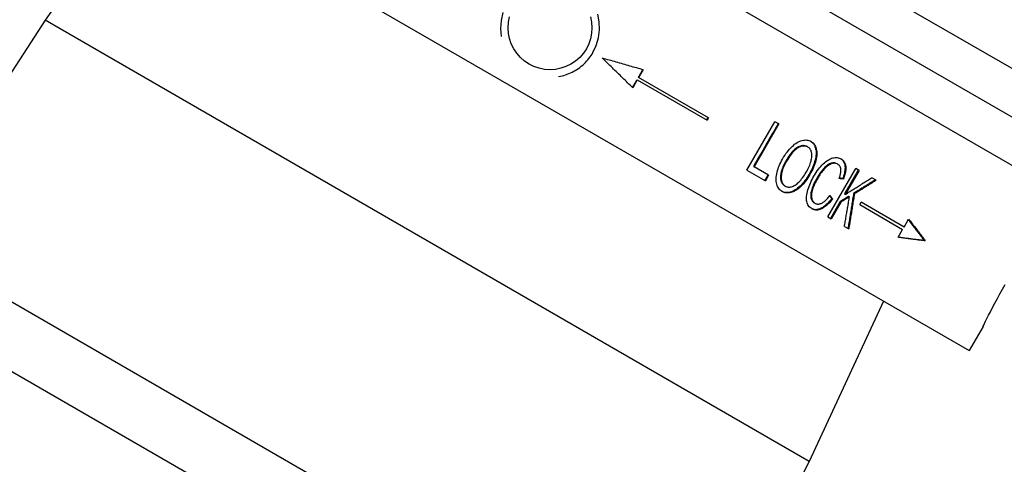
# Model space of a CAD drawing. Header units: millimetres. Extents: x 1027 to 3615, y 406 to 1468.
# Tile 5 of 19: x 1258 to 1328, y 899 to 931. Entities that reach past the tile are written whole.
import ezdxf

# ---------------------------------------------------------------- set-up
doc = ezdxf.new("R2010")
doc.units = ezdxf.units.MM
doc.layers.add('DETAIL', color=2, linetype='Continuous')

msp = doc.modelspace()

# ---------------------------------------------------------------- linework, layer by layer
at = {"layer": 'DETAIL'}
for p, q in [((1267.317, 956.161), (1332.269, 918.661)), ((1260.817, 944.903), (1325.769, 907.403)), ((1266.952, 941.36), (1259.669, 931.016)), ((1312.975, 936.729), (1335.702, 923.607)), ((1311.475, 934.13), (1334.202, 921.009)), ((1259.669, 931.016), (1249.487, 915.366)), ((1314.316, 899.466), (1259.669, 931.016)), ((1302.113, 926.941), (1302.129, 926.931)), ((1302.454, 927.494), (1302.129, 926.931)), ((1307.125, 924.047), (1302.129, 926.931)), ((1302.029, 926.758), (1301.705, 926.196)), ((1302.013, 926.768), (1302.029, 926.758)), ((1302.029, 926.758), (1307.025, 923.874)), ((1307.125, 924.047), (1307.025, 923.874)), ((1309.867, 920.305), (1311.867, 923.769)), ((1312.15, 923.606), (1310.386, 920.551)), ((1312.15, 923.606), (1311.867, 923.769)), ((1314.189, 921.985), (1314.236, 921.958)), ((1310.345, 920.575), (1310.386, 920.551)), ((1311.429, 919.949), (1310.386, 920.551)), ((1316.323, 920.753), (1316.375, 920.723)), ((1309.867, 920.305), (1311.193, 919.539)), ((1311.429, 919.949), (1311.193, 919.539)), ((1315.655, 916.964), (1317.655, 920.428)), ((1317.899, 920.286), (1316.908, 918.57)), ((1317.899, 920.286), (1317.655, 920.428)), ((1312.57, 919.191), (1312.617, 919.164)), ((1316.724, 919.701), (1316.778, 919.67)), ((1319.123, 919.58), (1318.803, 919.764)), ((1316.852, 918.602), (1316.908, 918.57)), ((1317.156, 918.431), (1317.213, 918.398)), ((1317.503, 918.643), (1317.56, 918.609)), ((1314.69, 917.968), (1314.742, 917.937)), ((1316.537, 918.056), (1315.843, 916.855)), ((1316.593, 918.024), (1315.899, 916.822)), ((1315.94, 918.267), (1315.994, 918.235)), ((1316.537, 918.056), (1316.593, 918.024)), ((1317.942, 917.839), (1318.042, 918.012)), ((1317.942, 917.839), (1321.012, 916.066)), ((1321.112, 916.239), (1318.042, 918.012)), ((1315.655, 916.964), (1315.899, 916.822)), ((1316.846, 916.276), (1317.156, 916.097)), ((1321.112, 916.239), (1321.437, 916.802)), ((1320.687, 915.503), (1321.012, 916.066)), ((1305.854, 882.823), (1249.487, 915.366)), ((1322.551, 915.293), (1322.623, 915.252)), ((1307.477, 876.913), (1243.558, 913.817)), ((1319.633, 910.945), (1314.316, 899.466)), ((1326.769, 909.135), (1325.769, 907.403)), ((1314.316, 899.466), (1305.854, 882.823))]:
    msp.add_line(p, q, dxfattribs=at)
at = {"layer": 'DETAIL', "flags": 128}
for points in [[(1292.421, 931.564), (1292.29, 931.005), (1292.252, 930.431), (1292.305, 929.868)], [(1294.293, 927.885), (1293.974, 928.098), (1293.676, 928.357), (1293.413, 928.657), (1293.192, 928.989), (1293.018, 929.343), (1292.895, 929.706), (1292.82, 930.083), (1292.793, 930.476), (1292.818, 930.874), (1292.897, 931.265)], [(1298.691, 931.259), (1298.765, 930.883), (1298.792, 930.49), (1298.767, 930.091), (1298.688, 929.7), (1298.561, 929.327), (1298.391, 928.983), (1298.177, 928.664), (1297.918, 928.366), (1297.619, 928.102), (1297.286, 927.882), (1296.932, 927.708), (1296.569, 927.585), (1296.193, 927.51), (1295.8, 927.483), (1295.401, 927.508), (1295.01, 927.587), (1294.637, 927.715), (1294.293, 927.885)], [(1298.86, 928.712), (1299.098, 929.214), (1299.26, 929.762), (1299.331, 930.333), (1299.308, 930.903), (1299.201, 931.445)], [(1296.408, 926.995), (1296.532, 927.019), (1296.654, 927.047), (1296.774, 927.08), (1296.894, 927.117), (1297.013, 927.159), (1297.132, 927.205), (1297.25, 927.256), (1297.367, 927.312), (1297.483, 927.371), (1297.597, 927.436), (1297.708, 927.504), (1297.818, 927.577), (1297.924, 927.654), (1298.028, 927.736), (1298.128, 927.821), (1298.225, 927.909), (1298.318, 928.001), (1298.408, 928.096), (1298.494, 928.193), (1298.575, 928.293), (1298.653, 928.396), (1298.727, 928.5), (1298.795, 928.605), (1298.86, 928.712)], [(1301.705, 926.196), (1301.614, 926.284), (1301.524, 926.373), (1301.433, 926.462), (1301.343, 926.55), (1301.252, 926.639), (1301.161, 926.728), (1301.07, 926.817), (1300.979, 926.906), (1300.889, 926.994), (1300.798, 927.083), (1300.707, 927.172), (1300.615, 927.261), (1300.524, 927.35), (1300.433, 927.44), (1300.342, 927.529), (1300.25, 927.618), (1300.159, 927.707), (1300.068, 927.796), (1299.976, 927.885), (1299.885, 927.975), (1299.793, 928.064), (1299.702, 928.153), (1299.61, 928.242), (1299.518, 928.332)], [(1299.518, 928.332), (1299.641, 928.297), (1299.764, 928.261), (1299.887, 928.226), (1300.01, 928.191), (1300.132, 928.156), (1300.255, 928.121), (1300.378, 928.086), (1300.5, 928.051), (1300.623, 928.015), (1300.745, 927.98), (1300.868, 927.945), (1300.99, 927.911), (1301.113, 927.876), (1301.235, 927.841), (1301.357, 927.806), (1301.479, 927.771), (1301.601, 927.736), (1301.723, 927.702), (1301.845, 927.667), (1301.967, 927.632), (1302.089, 927.598), (1302.211, 927.563), (1302.333, 927.528), (1302.454, 927.494)], [(1302.113, 926.941), (1302.126, 926.964), (1302.139, 926.988), (1302.153, 927.011), (1302.166, 927.034), (1302.18, 927.057), (1302.193, 927.081), (1302.207, 927.104), (1302.22, 927.127), (1302.234, 927.15), (1302.247, 927.174), (1302.26, 927.197), (1302.274, 927.22), (1302.287, 927.243), (1302.301, 927.267), (1302.314, 927.29), (1302.328, 927.313), (1302.341, 927.337), (1302.354, 927.36), (1302.368, 927.383), (1302.381, 927.406), (1302.395, 927.43), (1302.408, 927.453), (1302.422, 927.476), (1302.435, 927.499)], [(1301.69, 926.21), (1301.704, 926.233), (1301.717, 926.256), (1301.731, 926.279), (1301.744, 926.303), (1301.757, 926.326), (1301.771, 926.349), (1301.784, 926.372), (1301.798, 926.396), (1301.811, 926.419), (1301.825, 926.442), (1301.838, 926.465), (1301.851, 926.489), (1301.865, 926.512), (1301.878, 926.535), (1301.892, 926.558), (1301.905, 926.582), (1301.919, 926.605), (1301.932, 926.628), (1301.945, 926.652), (1301.959, 926.675), (1301.972, 926.698), (1301.986, 926.721), (1301.999, 926.745), (1302.013, 926.768)], [(1306.995, 923.891), (1306.999, 923.898), (1307.003, 923.906), (1307.008, 923.913), (1307.012, 923.92), (1307.016, 923.927), (1307.02, 923.935), (1307.024, 923.942), (1307.028, 923.949), (1307.033, 923.956), (1307.037, 923.963), (1307.041, 923.971), (1307.045, 923.978), (1307.049, 923.985), (1307.053, 923.992), (1307.057, 924), (1307.062, 924.007), (1307.066, 924.014), (1307.07, 924.021), (1307.074, 924.028), (1307.078, 924.036), (1307.083, 924.043), (1307.087, 924.05), (1307.091, 924.057), (1307.095, 924.064)], [(1312.109, 923.629), (1312.035, 923.502), (1311.962, 923.375), (1311.888, 923.248), (1311.815, 923.12), (1311.742, 922.993), (1311.668, 922.866), (1311.595, 922.738), (1311.521, 922.611), (1311.448, 922.484), (1311.374, 922.357), (1311.301, 922.229), (1311.227, 922.102), (1311.154, 921.975), (1311.08, 921.847), (1311.007, 921.72), (1310.933, 921.593), (1310.86, 921.466), (1310.786, 921.338), (1310.713, 921.211), (1310.639, 921.084), (1310.566, 920.956), (1310.492, 920.829), (1310.419, 920.702), (1310.345, 920.575)], [(1312.413, 921.085), (1312.496, 921.225), (1312.581, 921.357), (1312.666, 921.483), (1312.752, 921.601), (1312.839, 921.711), (1312.927, 921.814), (1313.015, 921.909), (1313.105, 921.997), (1313.195, 922.078), (1313.286, 922.151), (1313.378, 922.217), (1313.47, 922.275), (1313.562, 922.325), (1313.653, 922.368), (1313.742, 922.402), (1313.828, 922.429), (1313.914, 922.447), (1313.997, 922.458), (1314.079, 922.46), (1314.159, 922.455), (1314.237, 922.441), (1314.313, 922.42), (1314.388, 922.39), (1314.461, 922.352)], [(1314.189, 921.985), (1314.141, 922.01), (1314.091, 922.029), (1314.039, 922.044), (1313.986, 922.053), (1313.931, 922.057), (1313.874, 922.055), (1313.816, 922.049), (1313.756, 922.037), (1313.695, 922.02), (1313.632, 921.997), (1313.567, 921.97), (1313.501, 921.937), (1313.434, 921.897), (1313.366, 921.85), (1313.297, 921.794), (1313.228, 921.731), (1313.158, 921.66), (1313.087, 921.581), (1313.016, 921.494), (1312.944, 921.4), (1312.871, 921.297), (1312.797, 921.186), (1312.723, 921.068), (1312.648, 920.942)], [(1314.236, 921.958), (1314.187, 921.983), (1314.137, 922.002), (1314.085, 922.017), (1314.032, 922.026), (1313.977, 922.03), (1313.92, 922.029), (1313.862, 922.022), (1313.802, 922.01), (1313.741, 921.993), (1313.678, 921.971), (1313.613, 921.943), (1313.547, 921.91), (1313.479, 921.871), (1313.411, 921.823), (1313.343, 921.768), (1313.273, 921.705), (1313.203, 921.634), (1313.132, 921.555), (1313.061, 921.468), (1312.989, 921.374), (1312.916, 921.271), (1312.842, 921.161), (1312.768, 921.042), (1312.693, 920.916)], [(1314.116, 920.161), (1314.175, 920.266), (1314.229, 920.369), (1314.278, 920.47), (1314.324, 920.569), (1314.364, 920.666), (1314.4, 920.762), (1314.432, 920.855), (1314.459, 920.947), (1314.481, 921.037), (1314.498, 921.123), (1314.511, 921.206), (1314.518, 921.286), (1314.52, 921.363), (1314.517, 921.438), (1314.51, 921.509), (1314.497, 921.577), (1314.479, 921.641), (1314.458, 921.7), (1314.432, 921.755), (1314.401, 921.805), (1314.366, 921.85), (1314.327, 921.891), (1314.284, 921.927), (1314.236, 921.958)], [(1314.437, 922.366), (1314.501, 922.321), (1314.56, 922.27), (1314.613, 922.213), (1314.66, 922.15), (1314.702, 922.081), (1314.737, 922.006), (1314.767, 921.926), (1314.791, 921.839), (1314.809, 921.748), (1314.82, 921.653), (1314.825, 921.555), (1314.823, 921.453), (1314.815, 921.348), (1314.801, 921.239), (1314.78, 921.127), (1314.753, 921.011), (1314.72, 920.892), (1314.682, 920.773), (1314.638, 920.652), (1314.588, 920.53), (1314.533, 920.406), (1314.473, 920.281), (1314.407, 920.155), (1314.336, 920.027)], [(1314.461, 922.352), (1314.528, 922.309), (1314.59, 922.259), (1314.646, 922.203), (1314.695, 922.141), (1314.739, 922.072), (1314.777, 921.998), (1314.808, 921.917), (1314.834, 921.831), (1314.854, 921.739), (1314.867, 921.644), (1314.873, 921.545), (1314.873, 921.442), (1314.866, 921.336), (1314.852, 921.226), (1314.832, 921.113), (1314.805, 920.995), (1314.773, 920.876), (1314.734, 920.754), (1314.69, 920.632), (1314.64, 920.508), (1314.585, 920.383), (1314.524, 920.256), (1314.457, 920.128), (1314.385, 919.999)], [(1314.667, 919.878), (1314.746, 920.01), (1314.826, 920.136), (1314.907, 920.255), (1314.989, 920.368), (1315.073, 920.475), (1315.158, 920.575), (1315.243, 920.668), (1315.33, 920.756), (1315.418, 920.836), (1315.505, 920.908), (1315.591, 920.972), (1315.678, 921.029), (1315.763, 921.077), (1315.849, 921.118), (1315.933, 921.151), (1316.018, 921.175), (1316.101, 921.193), (1316.181, 921.203), (1316.259, 921.206), (1316.334, 921.202), (1316.407, 921.19), (1316.477, 921.171), (1316.544, 921.145), (1316.609, 921.112)], [(1312.392, 918.77), (1312.323, 918.814), (1312.26, 918.866), (1312.203, 918.923), (1312.152, 918.987), (1312.107, 919.057), (1312.069, 919.134), (1312.036, 919.216), (1312.01, 919.305), (1311.99, 919.399), (1311.976, 919.497), (1311.969, 919.597), (1311.969, 919.701), (1311.975, 919.809), (1311.988, 919.919), (1312.007, 920.034), (1312.033, 920.151), (1312.064, 920.27), (1312.1, 920.388), (1312.141, 920.506), (1312.186, 920.623), (1312.236, 920.739), (1312.29, 920.855), (1312.349, 920.97), (1312.413, 921.085)], [(1312.648, 920.942), (1312.591, 920.838), (1312.538, 920.737), (1312.49, 920.638), (1312.447, 920.541), (1312.409, 920.446), (1312.375, 920.353), (1312.347, 920.263), (1312.324, 920.174), (1312.305, 920.087), (1312.292, 920.003), (1312.283, 919.92), (1312.279, 919.84), (1312.28, 919.763), (1312.285, 919.69), (1312.294, 919.621), (1312.308, 919.557), (1312.326, 919.496), (1312.348, 919.44), (1312.374, 919.388), (1312.405, 919.34), (1312.44, 919.297), (1312.479, 919.257), (1312.523, 919.222), (1312.57, 919.191)], [(1312.693, 920.916), (1312.635, 920.813), (1312.583, 920.711), (1312.535, 920.612), (1312.492, 920.515), (1312.454, 920.42), (1312.42, 920.327), (1312.392, 920.237), (1312.369, 920.148), (1312.35, 920.061), (1312.337, 919.977), (1312.328, 919.894), (1312.324, 919.814), (1312.325, 919.737), (1312.33, 919.664), (1312.34, 919.595), (1312.353, 919.53), (1312.371, 919.47), (1312.394, 919.413), (1312.42, 919.361), (1312.451, 919.314), (1312.486, 919.27), (1312.526, 919.23), (1312.569, 919.195), (1312.617, 919.164)], [(1316.323, 920.753), (1316.267, 920.781), (1316.21, 920.802), (1316.151, 920.816), (1316.091, 920.823), (1316.03, 920.822), (1315.968, 920.814), (1315.905, 920.799), (1315.841, 920.776), (1315.776, 920.747), (1315.711, 920.712), (1315.647, 920.672), (1315.584, 920.626), (1315.52, 920.574), (1315.457, 920.516), (1315.395, 920.453), (1315.333, 920.385), (1315.272, 920.312), (1315.212, 920.238), (1315.154, 920.162), (1315.097, 920.084), (1315.042, 920.004), (1314.989, 919.923), (1314.937, 919.84), (1314.887, 919.755)], [(1316.375, 920.723), (1316.319, 920.751), (1316.262, 920.772), (1316.203, 920.786), (1316.143, 920.793), (1316.082, 920.792), (1316.02, 920.784), (1315.957, 920.769), (1315.892, 920.746), (1315.827, 920.717), (1315.763, 920.683), (1315.698, 920.642), (1315.635, 920.596), (1315.571, 920.544), (1315.508, 920.487), (1315.446, 920.424), (1315.384, 920.355), (1315.322, 920.283), (1315.263, 920.209), (1315.205, 920.133), (1315.148, 920.055), (1315.093, 919.975), (1315.04, 919.894), (1314.988, 919.811), (1314.937, 919.726)], [(1316.469, 919.704), (1316.493, 919.772), (1316.514, 919.838), (1316.533, 919.901), (1316.55, 919.962), (1316.564, 920.021), (1316.576, 920.077), (1316.585, 920.131), (1316.592, 920.183), (1316.596, 920.232), (1316.598, 920.279), (1316.598, 920.323), (1316.595, 920.365), (1316.589, 920.405), (1316.581, 920.444), (1316.571, 920.48), (1316.559, 920.514), (1316.544, 920.547), (1316.527, 920.578), (1316.507, 920.606), (1316.486, 920.633), (1316.462, 920.658), (1316.435, 920.682), (1316.406, 920.703), (1316.375, 920.723)], [(1316.582, 921.127), (1316.626, 921.097), (1316.666, 921.064), (1316.702, 921.029), (1316.736, 920.99), (1316.766, 920.949), (1316.793, 920.905), (1316.816, 920.858), (1316.837, 920.809), (1316.854, 920.756), (1316.868, 920.701), (1316.878, 920.643), (1316.886, 920.582), (1316.89, 920.519), (1316.891, 920.455), (1316.888, 920.388), (1316.883, 920.319), (1316.874, 920.249), (1316.862, 920.176), (1316.847, 920.102), (1316.829, 920.025), (1316.807, 919.947), (1316.783, 919.867), (1316.755, 919.785), (1316.724, 919.701)], [(1316.609, 921.112), (1316.655, 921.083), (1316.698, 921.051), (1316.737, 921.016), (1316.773, 920.978), (1316.806, 920.937), (1316.835, 920.893), (1316.86, 920.847), (1316.883, 920.797), (1316.901, 920.744), (1316.917, 920.689), (1316.929, 920.63), (1316.938, 920.569), (1316.943, 920.505), (1316.945, 920.439), (1316.943, 920.371), (1316.938, 920.301), (1316.93, 920.229), (1316.918, 920.155), (1316.903, 920.079), (1316.885, 920.001), (1316.863, 919.921), (1316.838, 919.839), (1316.81, 919.756), (1316.778, 919.67)], [(1311.386, 919.974), (1311.376, 919.957), (1311.366, 919.94), (1311.356, 919.923), (1311.346, 919.906), (1311.336, 919.889), (1311.327, 919.872), (1311.317, 919.854), (1311.307, 919.837), (1311.297, 919.82), (1311.287, 919.803), (1311.277, 919.786), (1311.268, 919.769), (1311.258, 919.752), (1311.248, 919.735), (1311.238, 919.718), (1311.228, 919.701), (1311.218, 919.684), (1311.208, 919.667), (1311.199, 919.65), (1311.189, 919.633), (1311.179, 919.616), (1311.169, 919.599), (1311.159, 919.582), (1311.149, 919.565)], [(1314.336, 920.027), (1314.26, 919.901), (1314.183, 919.779), (1314.104, 919.664), (1314.023, 919.553), (1313.94, 919.448), (1313.855, 919.349), (1313.769, 919.255), (1313.68, 919.167), (1313.591, 919.085), (1313.502, 919.011), (1313.414, 918.945), (1313.326, 918.886), (1313.239, 918.836), (1313.152, 918.794), (1313.065, 918.759), (1312.979, 918.733), (1312.893, 918.714), (1312.811, 918.703), (1312.73, 918.698), (1312.653, 918.701), (1312.578, 918.711), (1312.506, 918.728), (1312.436, 918.752), (1312.369, 918.784)], [(1314.385, 919.999), (1314.308, 919.87), (1314.23, 919.747), (1314.149, 919.63), (1314.067, 919.518), (1313.983, 919.413), (1313.897, 919.312), (1313.809, 919.217), (1313.719, 919.128), (1313.628, 919.046), (1313.538, 918.972), (1313.448, 918.907), (1313.359, 918.849), (1313.27, 918.799), (1313.182, 918.758), (1313.094, 918.725), (1313.006, 918.7), (1312.92, 918.683), (1312.837, 918.673), (1312.756, 918.671), (1312.678, 918.676), (1312.603, 918.688), (1312.53, 918.708), (1312.46, 918.735), (1312.392, 918.77)], [(1312.617, 919.164), (1312.669, 919.138), (1312.721, 919.118), (1312.776, 919.103), (1312.831, 919.095), (1312.888, 919.092), (1312.946, 919.095), (1313.006, 919.105), (1313.067, 919.12), (1313.129, 919.141), (1313.193, 919.168), (1313.258, 919.201), (1313.325, 919.24), (1313.392, 919.284), (1313.459, 919.335), (1313.526, 919.391), (1313.592, 919.454), (1313.659, 919.522), (1313.725, 919.595), (1313.79, 919.675), (1313.856, 919.761), (1313.921, 919.852), (1313.986, 919.949), (1314.051, 920.052), (1314.116, 920.161)], [(1314.536, 917.532), (1314.462, 917.579), (1314.396, 917.632), (1314.337, 917.69), (1314.286, 917.752), (1314.242, 917.82), (1314.206, 917.893), (1314.178, 917.972), (1314.158, 918.055), (1314.144, 918.143), (1314.138, 918.236), (1314.138, 918.333), (1314.144, 918.435), (1314.157, 918.542), (1314.177, 918.653), (1314.203, 918.769), (1314.236, 918.89), (1314.274, 919.013), (1314.317, 919.136), (1314.365, 919.259), (1314.416, 919.383), (1314.472, 919.506), (1314.533, 919.63), (1314.598, 919.754), (1314.667, 919.878)], [(1317.843, 920.319), (1317.802, 920.247), (1317.761, 920.176), (1317.719, 920.104), (1317.678, 920.033), (1317.637, 919.961), (1317.596, 919.89), (1317.554, 919.818), (1317.513, 919.747), (1317.472, 919.675), (1317.43, 919.604), (1317.389, 919.532), (1317.348, 919.461), (1317.307, 919.389), (1317.265, 919.318), (1317.224, 919.246), (1317.183, 919.175), (1317.141, 919.103), (1317.1, 919.032), (1317.059, 918.96), (1317.018, 918.888), (1316.976, 918.817), (1316.935, 918.745), (1316.894, 918.674), (1316.852, 918.602)], [(1314.887, 919.755), (1314.825, 919.646), (1314.768, 919.539), (1314.715, 919.434), (1314.666, 919.331), (1314.622, 919.231), (1314.582, 919.132), (1314.546, 919.036), (1314.514, 918.942), (1314.487, 918.851), (1314.466, 918.764), (1314.45, 918.68), (1314.44, 918.601), (1314.436, 918.525), (1314.437, 918.453), (1314.443, 918.384), (1314.455, 918.32), (1314.471, 918.259), (1314.492, 918.204), (1314.515, 918.153), (1314.543, 918.107), (1314.574, 918.065), (1314.609, 918.028), (1314.648, 917.995), (1314.69, 917.968)], [(1314.937, 919.726), (1314.876, 919.617), (1314.819, 919.51), (1314.766, 919.405), (1314.717, 919.302), (1314.673, 919.201), (1314.632, 919.103), (1314.597, 919.007), (1314.565, 918.913), (1314.538, 918.822), (1314.517, 918.734), (1314.501, 918.651), (1314.491, 918.571), (1314.487, 918.495), (1314.488, 918.423), (1314.494, 918.355), (1314.506, 918.29), (1314.523, 918.23), (1314.543, 918.174), (1314.567, 918.123), (1314.595, 918.077), (1314.626, 918.035), (1314.661, 917.998), (1314.7, 917.965), (1314.742, 917.937)], [(1316.778, 919.67), (1316.766, 919.671), (1316.753, 919.672), (1316.74, 919.674), (1316.727, 919.675), (1316.714, 919.677), (1316.701, 919.678), (1316.688, 919.68), (1316.675, 919.681), (1316.663, 919.682), (1316.65, 919.684), (1316.637, 919.685), (1316.624, 919.687), (1316.611, 919.688), (1316.598, 919.69), (1316.585, 919.691), (1316.572, 919.693), (1316.559, 919.694), (1316.546, 919.695), (1316.533, 919.697), (1316.52, 919.698), (1316.507, 919.7), (1316.495, 919.701), (1316.482, 919.703), (1316.469, 919.704)], [(1316.724, 919.701), (1316.714, 919.702), (1316.704, 919.703), (1316.693, 919.704), (1316.683, 919.706), (1316.673, 919.707), (1316.662, 919.708), (1316.652, 919.709), (1316.642, 919.71), (1316.632, 919.711), (1316.621, 919.712), (1316.611, 919.713), (1316.601, 919.715), (1316.591, 919.716), (1316.58, 919.717), (1316.57, 919.718), (1316.56, 919.719), (1316.549, 919.72), (1316.539, 919.721), (1316.529, 919.722), (1316.519, 919.724), (1316.508, 919.725), (1316.498, 919.726), (1316.488, 919.727), (1316.477, 919.728)], [(1316.908, 918.57), (1316.988, 918.62), (1317.067, 918.669), (1317.147, 918.718), (1317.226, 918.768), (1317.306, 918.818), (1317.385, 918.867), (1317.464, 918.917), (1317.543, 918.966), (1317.622, 919.016), (1317.701, 919.066), (1317.78, 919.115), (1317.859, 919.165), (1317.938, 919.215), (1318.017, 919.265), (1318.096, 919.315), (1318.175, 919.364), (1318.254, 919.414), (1318.332, 919.464), (1318.411, 919.514), (1318.489, 919.564), (1318.568, 919.614), (1318.646, 919.664), (1318.725, 919.714), (1318.803, 919.764)], [(1319.064, 919.614), (1318.999, 919.573), (1318.934, 919.533), (1318.87, 919.492), (1318.805, 919.451), (1318.74, 919.411), (1318.675, 919.37), (1318.611, 919.329), (1318.546, 919.289), (1318.481, 919.248), (1318.416, 919.208), (1318.351, 919.167), (1318.286, 919.127), (1318.221, 919.086), (1318.156, 919.046), (1318.09, 919.005), (1318.025, 918.965), (1317.96, 918.925), (1317.895, 918.884), (1317.83, 918.844), (1317.764, 918.804), (1317.699, 918.763), (1317.633, 918.723), (1317.568, 918.683), (1317.503, 918.643)], [(1319.123, 919.58), (1319.058, 919.539), (1318.993, 919.499), (1318.929, 919.458), (1318.864, 919.417), (1318.799, 919.377), (1318.734, 919.336), (1318.669, 919.296), (1318.604, 919.255), (1318.539, 919.215), (1318.474, 919.174), (1318.409, 919.134), (1318.344, 919.093), (1318.279, 919.053), (1318.214, 919.012), (1318.148, 918.972), (1318.083, 918.932), (1318.018, 918.891), (1317.953, 918.851), (1317.887, 918.811), (1317.822, 918.77), (1317.756, 918.73), (1317.691, 918.69), (1317.625, 918.65), (1317.56, 918.609)], [(1314.742, 917.937), (1314.778, 917.919), (1314.815, 917.903), (1314.853, 917.892), (1314.892, 917.884), (1314.931, 917.879), (1314.972, 917.879), (1315.013, 917.882), (1315.055, 917.888), (1315.098, 917.898), (1315.142, 917.912), (1315.187, 917.929), (1315.232, 917.95), (1315.278, 917.975), (1315.325, 918.003), (1315.372, 918.036), (1315.419, 918.072), (1315.467, 918.111), (1315.515, 918.155), (1315.563, 918.202), (1315.612, 918.253), (1315.662, 918.308), (1315.711, 918.367), (1315.762, 918.429), (1315.812, 918.495)], [(1315.796, 918.473), (1315.802, 918.465), (1315.808, 918.456), (1315.814, 918.447), (1315.82, 918.439), (1315.826, 918.43), (1315.832, 918.422), (1315.838, 918.413), (1315.844, 918.404), (1315.85, 918.396), (1315.856, 918.387), (1315.862, 918.379), (1315.868, 918.37), (1315.874, 918.361), (1315.88, 918.353), (1315.886, 918.344), (1315.892, 918.336), (1315.898, 918.327), (1315.904, 918.318), (1315.91, 918.31), (1315.916, 918.301), (1315.922, 918.293), (1315.928, 918.284), (1315.934, 918.275), (1315.94, 918.267)], [(1315.812, 918.495), (1315.82, 918.485), (1315.827, 918.474), (1315.835, 918.463), (1315.843, 918.452), (1315.85, 918.441), (1315.858, 918.43), (1315.865, 918.419), (1315.873, 918.409), (1315.881, 918.398), (1315.888, 918.387), (1315.896, 918.376), (1315.903, 918.365), (1315.911, 918.354), (1315.919, 918.344), (1315.926, 918.333), (1315.934, 918.322), (1315.941, 918.311), (1315.949, 918.3), (1315.956, 918.289), (1315.964, 918.279), (1315.972, 918.268), (1315.979, 918.257), (1315.987, 918.246), (1315.994, 918.235)], [(1317.156, 918.431), (1317.13, 918.415), (1317.104, 918.4), (1317.079, 918.384), (1317.053, 918.368), (1317.027, 918.353), (1317.001, 918.337), (1316.976, 918.321), (1316.95, 918.306), (1316.924, 918.29), (1316.898, 918.274), (1316.872, 918.259), (1316.847, 918.243), (1316.821, 918.228), (1316.795, 918.212), (1316.769, 918.196), (1316.744, 918.181), (1316.718, 918.165), (1316.692, 918.149), (1316.666, 918.134), (1316.64, 918.118), (1316.614, 918.103), (1316.589, 918.087), (1316.563, 918.072), (1316.537, 918.056)], [(1317.213, 918.398), (1317.187, 918.382), (1317.161, 918.367), (1317.135, 918.351), (1317.109, 918.336), (1317.084, 918.32), (1317.058, 918.304), (1317.032, 918.289), (1317.006, 918.273), (1316.981, 918.257), (1316.955, 918.242), (1316.929, 918.226), (1316.903, 918.211), (1316.877, 918.195), (1316.851, 918.179), (1316.826, 918.164), (1316.8, 918.148), (1316.774, 918.133), (1316.748, 918.117), (1316.722, 918.101), (1316.696, 918.086), (1316.67, 918.07), (1316.645, 918.055), (1316.619, 918.039), (1316.593, 918.024)], [(1316.846, 916.276), (1316.862, 916.364), (1316.877, 916.452), (1316.893, 916.54), (1316.908, 916.629), (1316.924, 916.717), (1316.939, 916.805), (1316.955, 916.894), (1316.97, 916.982), (1316.985, 917.071), (1317.001, 917.159), (1317.016, 917.247), (1317.031, 917.336), (1317.046, 917.424), (1317.062, 917.513), (1317.077, 917.601), (1317.092, 917.69), (1317.107, 917.778), (1317.122, 917.867), (1317.137, 917.955), (1317.152, 918.044), (1317.168, 918.132), (1317.183, 918.221), (1317.198, 918.309), (1317.213, 918.398)], [(1317.503, 918.643), (1317.486, 918.538), (1317.47, 918.433), (1317.453, 918.328), (1317.436, 918.223), (1317.42, 918.118), (1317.403, 918.013), (1317.386, 917.909), (1317.37, 917.804), (1317.353, 917.699), (1317.336, 917.594), (1317.319, 917.49), (1317.302, 917.385), (1317.285, 917.281), (1317.268, 917.176), (1317.251, 917.071), (1317.234, 916.967), (1317.217, 916.862), (1317.2, 916.758), (1317.183, 916.653), (1317.166, 916.549), (1317.148, 916.444), (1317.131, 916.34), (1317.114, 916.236), (1317.096, 916.131)], [(1317.56, 918.609), (1317.543, 918.505), (1317.527, 918.4), (1317.511, 918.295), (1317.494, 918.19), (1317.477, 918.085), (1317.461, 917.98), (1317.444, 917.875), (1317.428, 917.77), (1317.411, 917.666), (1317.394, 917.561), (1317.377, 917.456), (1317.361, 917.351), (1317.344, 917.247), (1317.327, 917.142), (1317.31, 917.038), (1317.293, 916.933), (1317.276, 916.828), (1317.259, 916.724), (1317.242, 916.619), (1317.225, 916.515), (1317.207, 916.41), (1317.19, 916.306), (1317.173, 916.201), (1317.156, 916.097)], [(1315.94, 918.267), (1315.874, 918.184), (1315.809, 918.106), (1315.743, 918.033), (1315.679, 917.964), (1315.615, 917.899), (1315.551, 917.839), (1315.487, 917.784), (1315.424, 917.733), (1315.361, 917.687), (1315.299, 917.645), (1315.236, 917.608), (1315.175, 917.575), (1315.113, 917.547), (1315.053, 917.524), (1314.994, 917.505), (1314.936, 917.491), (1314.879, 917.482), (1314.823, 917.478), (1314.768, 917.478), (1314.714, 917.483), (1314.661, 917.492), (1314.609, 917.506), (1314.558, 917.525), (1314.508, 917.549)], [(1315.994, 918.235), (1315.927, 918.151), (1315.86, 918.072), (1315.794, 917.997), (1315.728, 917.927), (1315.662, 917.861), (1315.597, 917.801), (1315.532, 917.745), (1315.468, 917.694), (1315.404, 917.647), (1315.34, 917.606), (1315.276, 917.569), (1315.213, 917.537), (1315.151, 917.51), (1315.09, 917.487), (1315.029, 917.47), (1314.97, 917.457), (1314.912, 917.449), (1314.855, 917.446), (1314.8, 917.448), (1314.745, 917.455), (1314.691, 917.467), (1314.638, 917.484), (1314.587, 917.505), (1314.536, 917.532)], [(1322.551, 915.293), (1322.507, 915.353), (1322.463, 915.413), (1322.419, 915.473), (1322.374, 915.534), (1322.329, 915.594), (1322.283, 915.655), (1322.238, 915.716), (1322.192, 915.777), (1322.146, 915.838), (1322.099, 915.9), (1322.053, 915.961), (1322.006, 916.023), (1321.958, 916.085), (1321.911, 916.147), (1321.863, 916.209), (1321.815, 916.272), (1321.767, 916.334), (1321.718, 916.397), (1321.669, 916.459), (1321.62, 916.522), (1321.571, 916.585), (1321.521, 916.649), (1321.472, 916.712), (1321.421, 916.776)], [(1321.437, 916.802), (1321.49, 916.736), (1321.542, 916.669), (1321.594, 916.603), (1321.646, 916.537), (1321.698, 916.471), (1321.749, 916.406), (1321.8, 916.34), (1321.851, 916.275), (1321.901, 916.21), (1321.951, 916.144), (1322.001, 916.08), (1322.051, 916.015), (1322.1, 915.95), (1322.149, 915.886), (1322.198, 915.822), (1322.246, 915.758), (1322.294, 915.694), (1322.342, 915.63), (1322.389, 915.567), (1322.437, 915.503), (1322.484, 915.44), (1322.53, 915.377), (1322.577, 915.314), (1322.623, 915.252)], [(1322.623, 915.252), (1322.545, 915.26), (1322.468, 915.269), (1322.39, 915.278), (1322.312, 915.287), (1322.233, 915.296), (1322.154, 915.305), (1322.075, 915.315), (1321.996, 915.325), (1321.916, 915.335), (1321.836, 915.345), (1321.756, 915.355), (1321.676, 915.365), (1321.595, 915.376), (1321.514, 915.387), (1321.432, 915.398), (1321.351, 915.409), (1321.269, 915.42), (1321.186, 915.431), (1321.104, 915.443), (1321.021, 915.455), (1320.938, 915.467), (1320.854, 915.479), (1320.771, 915.491), (1320.687, 915.503)], [(1320.702, 915.53), (1320.782, 915.518), (1320.862, 915.507), (1320.942, 915.495), (1321.021, 915.484), (1321.1, 915.473), (1321.179, 915.462), (1321.257, 915.452), (1321.336, 915.441), (1321.414, 915.431), (1321.491, 915.42), (1321.569, 915.41), (1321.646, 915.4), (1321.723, 915.39), (1321.8, 915.381), (1321.876, 915.371), (1321.952, 915.362), (1322.028, 915.353), (1322.104, 915.344), (1322.179, 915.335), (1322.254, 915.326), (1322.329, 915.317), (1322.403, 915.309), (1322.477, 915.301), (1322.551, 915.293)], [(1326.769, 909.135), (1326.78, 909.157), (1326.812, 909.226), (1326.868, 909.341), (1326.945, 909.501), (1327.043, 909.699), (1327.156, 909.926), (1327.287, 910.183), (1327.438, 910.474), (1327.606, 910.79), (1327.787, 911.122), (1327.975, 911.46), (1328.165, 911.793), (1328.358, 912.124)]]:
    msp.add_lwpolyline(points, dxfattribs=at)

doc.saveas('drawing.dxf')
